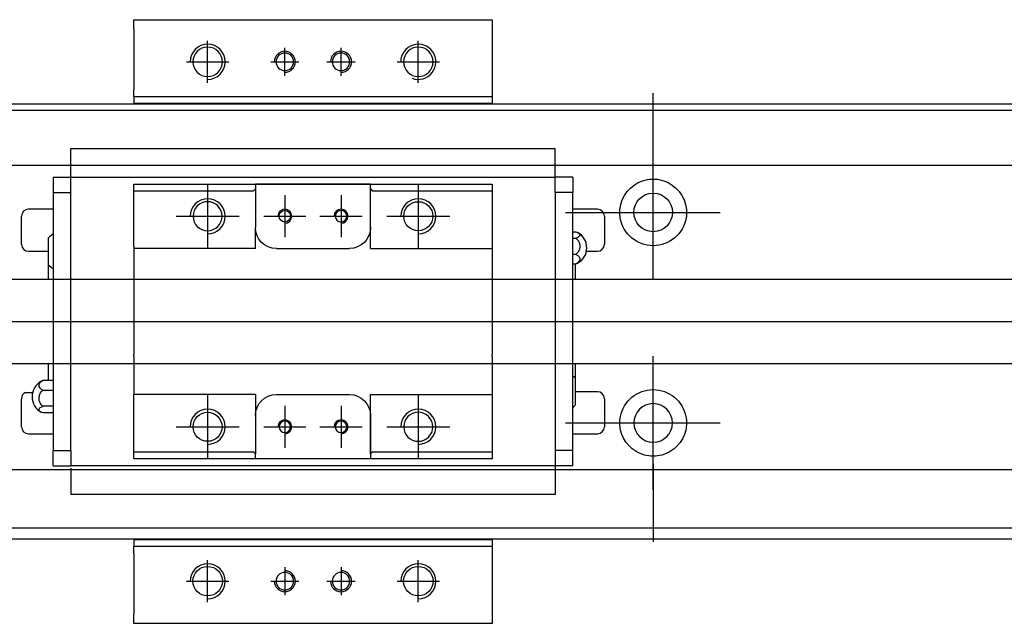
# Model space of a CAD drawing. Header units: millimetres. Extents: x -257 to 3135, y -1556 to 860.
# Tile 217 of 256: x 28 to 169, y -636 to -550. Entities that reach past the tile are written whole.
import ezdxf
from ezdxf.lldxf.tags import DXFTag

# ---------------------------------------------------------------- set-up
doc = ezdxf.new("R2010")
doc.units = ezdxf.units.MM
doc.layers.get('0').update_dxf_attribs({"linetype": 'CONTINUOUS'})
tags = doc.linetypes.add('DASHED', pattern=[25.72, 12.86, -12.86]).pattern_tags.tags
tags[6:7] = [DXFTag(74, 4), DXFTag(75, 0), DXFTag(340, '0'), DXFTag(46, 0.0), DXFTag(50, 0.0), DXFTag(44, 0.0), DXFTag(45, 0.0)]
tags[4:5] = [DXFTag(74, 4), DXFTag(75, 0), DXFTag(340, '0'), DXFTag(46, 0.0), DXFTag(50, 0.0), DXFTag(44, 0.0), DXFTag(45, 0.0)]

msp = doc.modelspace()

# ---------------------------------------------------------------- linework, layer by layer
at = {"linetype": 'Continuous'}
for p, q in [((44.63, -551.44), (44.63, -550.15)), ((44.63, -550.15), (95.63, -550.15)), ((95.63, -550.15), (95.63, -551.44)), ((44.63, -551.44), (44.63, -560.15)), ((95.63, -551.44), (95.63, -560.15)), ((44.63, -561.15), (44.63, -560.15)), ((95.63, -560.15), (95.63, -561.15)), ((-45.42, -562.15), (80.83, -562.15)), ((95.63, -561.15), (44.63, -561.15)), ((44.63, -561.15), (44.63, -562.15)), ((80.83, -562.15), (279.58, -562.15)), ((95.63, -561.15), (95.63, -562.15)), ((64.93, -624.15), (-45.42, -624.15)), ((44.63, -624.15), (44.63, -625.15)), ((44.63, -626.15), (44.63, -625.15)), ((44.63, -625.15), (95.63, -625.15)), ((279.58, -624.15), (64.93, -624.15)), ((95.63, -624.15), (95.63, -625.15)), ((95.63, -625.15), (95.63, -626.15)), ((44.63, -626.15), (44.63, -634.85)), ((95.63, -626.15), (95.63, -634.85)), ((44.63, -636.15), (44.63, -634.85)), ((95.63, -634.85), (95.63, -636.15)), ((95.63, -636.15), (44.63, -636.15))]:
    msp.add_line(p, q, dxfattribs=at)
for p, q in [((55.13, -559.15), (55.13, -553.15)), ((85.13, -559.15), (85.13, -553.15)), ((66.13, -558.15), (66.13, -554.15)), ((74.13, -558.15), (74.13, -554.15)), ((52.13, -556.15), (58.13, -556.15)), ((64.13, -556.15), (68.13, -556.15)), ((72.13, -556.15), (76.13, -556.15)), ((82.13, -556.15), (88.13, -556.15)), ((118.58, -571.77), (118.58, -560.64)), ((118.58, -587.12), (118.58, -568.07)), ((106.08, -577.6), (128.11, -577.6)), ((-95.42, -593.15), (72.88, -593.15)), ((72.88, -593.15), (280.28, -593.15)), ((118.58, -617.12), (118.58, -598.07)), ((29.22, -603.24), (30.22, -603.24)), ((106.08, -607.6), (128.11, -607.6)), ((118.58, -613.43), (118.58, -624.55)), ((55.13, -633.15), (55.13, -627.15)), ((66.13, -628.15), (66.13, -632.15)), ((74.13, -628.15), (74.13, -632.15)), ((85.13, -633.15), (85.13, -627.15)), ((52.13, -630.15), (58.13, -630.15)), ((64.13, -630.15), (68.13, -630.15)), ((72.13, -630.15), (76.13, -630.15)), ((82.13, -630.15), (88.13, -630.15))]:
    msp.add_line(p, q)
at = {"linetype": 'DASHED'}
for p, q in [((95.63, -562.1), (44.63, -562.1)), ((44.63, -624.19), (95.63, -624.19))]:
    msp.add_line(p, q, dxfattribs=at)
at = {"linetype": 'DASHED', "ltscale": 0.3}
for p, q in [((80.58, -563.1), (-31.42, -563.1)), ((268.58, -563.1), (80.58, -563.1)), ((268.58, -570.93), (-31.42, -570.93)), ((268.58, -587.15), (-28.12, -587.15)), ((-28.12, -599.15), (268.58, -599.15)), ((268.58, -614.27), (-31.42, -614.27)), ((268.58, -622.6), (-31.42, -622.6))]:
    msp.add_line(p, q, dxfattribs=at)
at = {"linetype": 'DASHED', "ltscale": 0.5}
for p, q in [((35.63, -568.54), (35.63, -568.49)), ((35.63, -568.67), (35.63, -568.54)), ((104.63, -568.54), (35.63, -568.54)), ((35.63, -572.24), (35.63, -568.67)), ((104.63, -568.54), (104.63, -568.49)), ((104.63, -568.67), (104.63, -568.54)), ((104.63, -572.24), (104.63, -568.67)), ((33.13, -572.57), (33.13, -574.77)), ((33.13, -572.57), (35.63, -572.57)), ((35.63, -572.57), (35.63, -572.24)), ((35.63, -573.57), (35.63, -572.57)), ((35.63, -572.57), (104.63, -572.57)), ((35.63, -572.67), (35.63, -572.67)), ((104.63, -572.57), (104.63, -572.24)), ((107.13, -572.57), (104.63, -572.57)), ((104.63, -573.57), (104.63, -572.57)), ((104.63, -572.67), (104.63, -572.67)), ((107.13, -572.57), (107.13, -574.77)), ((33.13, -574.77), (35.63, -574.77)), ((33.13, -574.77), (33.13, -611.52)), ((35.63, -574.77), (35.63, -573.57)), ((35.63, -575.25), (35.63, -574.77)), ((35.63, -575.25), (35.63, -574.82)), ((44.63, -574.57), (44.63, -573.57)), ((44.63, -582.45), (44.63, -574.57)), ((61.63, -574.57), (44.63, -574.57)), ((55.13, -573.65), (55.13, -582.65)), ((61.63, -574.57), (61.93, -574.27)), ((61.93, -573.57), (61.93, -574.27)), ((78.33, -573.57), (61.93, -573.57)), ((61.93, -574.27), (61.93, -579.75)), ((62.02, -573.57), (78.24, -573.57)), ((78.33, -574.27), (78.33, -573.57)), ((78.33, -574.27), (78.63, -574.57)), ((78.33, -582.75), (78.33, -574.27)), ((78.33, -579.75), (78.33, -574.27)), ((95.63, -574.57), (78.63, -574.57)), ((85.13, -573.65), (85.13, -582.65)), ((95.63, -573.57), (95.63, -574.57)), ((95.63, -574.57), (95.63, -582.45)), ((104.63, -574.77), (104.63, -573.57)), ((107.13, -574.77), (104.63, -574.77)), ((104.63, -574.77), (104.63, -575.25)), ((104.63, -574.82), (104.63, -575.25)), ((107.13, -611.52), (107.13, -574.77)), ((35.63, -611.04), (35.63, -575.25)), ((66.13, -575.15), (66.13, -581.15)), ((74.13, -575.15), (74.13, -581.15)), ((104.63, -575.25), (104.63, -611.04)), ((33.13, -577.15), (29.63, -577.15)), ((110.63, -577.15), (107.13, -577.15)), ((28.63, -582.15), (28.63, -578.15)), ((50.63, -578.15), (59.63, -578.15)), ((63.13, -578.15), (69.13, -578.15)), ((71.13, -578.15), (77.13, -578.15)), ((80.63, -578.15), (89.63, -578.15)), ((111.63, -578.15), (111.63, -582.15)), ((61.93, -582.75), (61.93, -579.75)), ((107.13, -580.35), (107.59, -580.35)), ((32.48, -585.07), (32.48, -581.22)), ((107.13, -581.29), (107.59, -581.29)), ((29.63, -583.15), (32.48, -583.15)), ((44.63, -582.45), (44.63, -588.15)), ((64.93, -582.75), (75.33, -582.75)), ((78.33, -582.75), (95.63, -582.75)), ((95.63, -582.45), (95.63, -588.15)), ((109.08, -583.15), (110.63, -583.15)), ((107.59, -583.59), (107.13, -583.59)), ((32.48, -587.15), (32.48, -585.07)), ((107.13, -584.94), (107.59, -584.94)), ((107.48, -584.94), (107.48, -587.15)), ((44.63, -588.15), (44.63, -588.45)), ((44.63, -588.45), (44.63, -597.85)), ((95.63, -588.15), (95.63, -588.45)), ((95.63, -588.45), (95.63, -597.85)), ((44.63, -598.15), (44.63, -597.85)), ((44.63, -598.15), (44.63, -603.55)), ((95.63, -598.15), (95.63, -597.85)), ((95.63, -598.15), (95.63, -603.55)), ((32.48, -601.57), (32.48, -599.15)), ((107.48, -599.15), (107.48, -601.23)), ((107.48, -601.23), (107.48, -605.08)), ((33.13, -601.57), (31.68, -601.57)), ((28.63, -608.15), (28.63, -604.15)), ((31.68, -602.93), (33.13, -602.93)), ((44.63, -603.85), (44.63, -603.55)), ((61.93, -603.55), (44.63, -603.55)), ((44.63, -611.72), (44.63, -603.85)), ((55.13, -603.65), (55.13, -612.65)), ((61.93, -603.55), (61.93, -606.55)), ((64.93, -603.55), (75.33, -603.55)), ((78.33, -612.02), (78.33, -603.55)), ((85.13, -603.65), (85.13, -612.65)), ((95.63, -603.55), (95.63, -611.72)), ((110.63, -603.15), (107.48, -603.15)), ((111.63, -604.15), (111.63, -608.15)), ((33.13, -605.23), (31.68, -605.23)), ((66.13, -605.15), (66.13, -611.15)), ((74.13, -605.15), (74.13, -611.15)), ((33.13, -606.17), (31.68, -606.17)), ((61.93, -606.55), (61.93, -612.02)), ((78.33, -606.55), (78.33, -612.02)), ((50.63, -608.15), (59.63, -608.15)), ((63.13, -608.15), (69.13, -608.15)), ((71.13, -608.15), (77.13, -608.15)), ((80.63, -608.15), (89.63, -608.15)), ((29.63, -609.15), (33.13, -609.15)), ((107.13, -609.15), (110.63, -609.15)), ((35.63, -611.48), (35.63, -611.04)), ((35.63, -611.52), (35.63, -611.04)), ((104.63, -611.04), (104.63, -611.52)), ((104.63, -611.04), (104.63, -611.48)), ((33.13, -611.52), (35.63, -611.52)), ((33.13, -613.72), (33.13, -611.52)), ((35.63, -611.52), (35.63, -612.72)), ((35.63, -612.72), (35.63, -613.72)), ((44.63, -611.72), (61.63, -611.72)), ((44.63, -612.72), (44.63, -611.72)), ((61.93, -612.02), (61.63, -611.72)), ((61.93, -612.72), (61.93, -612.02)), ((78.33, -612.72), (61.93, -612.72)), ((78.24, -612.72), (62.02, -612.72)), ((78.63, -611.72), (78.33, -612.02)), ((78.33, -612.02), (78.33, -612.72)), ((78.63, -611.72), (95.63, -611.72)), ((95.63, -611.72), (95.63, -612.72)), ((104.63, -611.52), (104.63, -612.72)), ((107.13, -611.52), (104.63, -611.52)), ((104.63, -612.72), (104.63, -613.72)), ((107.13, -613.72), (107.13, -611.52)), ((33.13, -613.72), (35.63, -613.72)), ((104.63, -613.72), (35.63, -613.72)), ((35.63, -614.05), (35.63, -617.63)), ((104.63, -613.62), (104.63, -613.62)), ((104.63, -613.72), (104.63, -614.05)), ((107.13, -613.72), (104.63, -613.72)), ((104.63, -614.05), (104.63, -617.63)), ((35.63, -614.27), (32.59, -614.27)), ((35.63, -614.27), (32.59, -614.27)), ((35.63, -617.63), (35.63, -617.76)), ((35.63, -617.76), (35.63, -617.8)), ((35.63, -617.76), (104.63, -617.76)), ((104.63, -617.63), (104.63, -617.76)), ((104.63, -617.76), (104.63, -617.8))]:
    msp.add_line(p, q, dxfattribs=at)
at = {"linetype": 'Continuous', "extrusion": (0, 0, -1)}
for centre, radius in [((-55.13, -556.15), 2.1), ((-85.13, -556.15), 2.1), ((-118.58, -607.6), 2.75)]:
    msp.add_circle(centre, radius, dxfattribs=at)
at = {"linetype": 'DASHED', "ltscale": 0.15, "extrusion": (0, 0, -1)}
for centre in [(-66.13, -556.15), (-74.13, -556.15), (-66.13, -630.15), (-74.13, -630.15)]:
    msp.add_circle(centre, 1.25, dxfattribs=at)
at = {"linetype": 'Continuous'}
for centre, radius in [((118.58, -577.6), 2.75), ((55.13, -630.15), 2.1), ((85.13, -630.15), 2.1)]:
    msp.add_circle(centre, radius, dxfattribs=at)
at = {"linetype": 'DASHED', "ltscale": 0.5, "extrusion": (0, 0, -1)}
for centre, radius in [((-55.13, -578.15), 2.07), ((-74.13, -578.15), 0.825), ((-85.13, -608.15), 2.07), ((-66.13, -608.15), 0.825), ((-74.13, -608.15), 0.825)]:
    msp.add_circle(centre, radius, dxfattribs=at)
at = {"linetype": 'DASHED', "ltscale": 0.5}
for centre, radius in [((85.13, -578.15), 2.07), ((66.13, -578.15), 0.825), ((55.13, -608.15), 2.07)]:
    msp.add_circle(centre, radius, dxfattribs=at)
for centre, start in [((55.13, -556.15), 270), ((85.13, -556.15), 249.2801), ((55.13, -630.15), 270), ((85.13, -630.15), 270)]:
    msp.add_arc(centre, 2.5, start, 180)
at = {"linetype": 'DASHED', "ltscale": 0.15}
for centre, start, end in [((66.13, -556.15), 270, 180), ((74.13, -556.15), 270, 180), ((66.13, -630.15), 180, 90), ((74.13, -630.15), 180, 90)]:
    msp.add_arc(centre, 1.5, start, end, dxfattribs=at)
at = {"linetype": 'Continuous', "extrusion": (0, 0, -1)}
for centre, start, end in [((-118.58, -577.6), 13.6191, 80.1049), ((-118.58, -577.6), 99.8951, 166.3809), ((-118.58, -577.6), 189.6765, 350.3235), ((-118.58, -607.6), 10.8558, 169.1442), ((-118.58, -607.6), 285.2319, 347.572), ((-118.58, -607.6), 192.428, 254.7681)]:
    msp.add_arc(centre, 4.75, start, end, dxfattribs=at)
at = {"linetype": 'DASHED', "ltscale": 0.5}
for centre, radius, start, end in [((55.13, -578.15), 2.5, 270, 180), ((85.13, -578.15), 2.5, 270, 180), ((29.63, -578.15), 1, 90, 180), ((66.13, -578.15), 1, 270, 180), ((74.13, -578.15), 1, 270, 180), ((110.63, -578.15), 1, 0, 90), ((106.63, -582.65), 2.5, 0, 61.7734), ((34.62, -583.1), 2.85, 121.5132, 138.6569), ((29.63, -582.15), 1, 180, 270), ((106.63, -582.65), 2.5, 298.2701, 0), ((110.63, -582.15), 1, 270, 0), ((34.62, -583.18), 2.85, 221.3431, 238.4868), ((105.34, -603.11), 2.85, 41.3431, 51.1006), ((32.63, -603.87), 2.5, 118.2701, 180), ((29.63, -604.15), 1, 114.7486, 180), ((32.63, -603.87), 2.5, 180, 241.7734), ((110.63, -604.15), 1, 0, 90), ((55.13, -608.15), 2.5, 270, 180), ((85.13, -608.15), 2.5, 270, 180), ((105.34, -603.2), 2.85, 308.8994, 318.6569), ((29.63, -608.15), 1, 180, 270), ((66.13, -608.15), 1, 270, 180), ((74.13, -608.15), 1, 270, 180), ((110.63, -608.15), 1, 270, 0)]:
    msp.add_arc(centre, radius, start, end, dxfattribs=at)
at = {"linetype": 'DASHED', "ltscale": 0.5, "extrusion": (0, 0, -1)}
for centre, start, end in [((-64.93, -579.75), 270, 359.96), ((-75.33, -579.75), 180, 270), ((-64.93, -606.55), 360, 90), ((-75.33, -606.55), 90, 180)]:
    msp.add_arc(centre, 3, start, end, dxfattribs=at)
at = {"linetype": 'Continuous'}
for points, knots in [([(117.77, -572.92), (118.18, -572.85), (118.61, -572.83), (119.15, -572.88), (119.28, -572.9), (119.4, -572.92)], [0, 0, 0, 0, 0.772987, 0.772987, 1, 1, 1, 1]), ([(119.83, -612.18), (119.43, -612.29), (119, -612.35), (118.16, -612.35), (117.74, -612.29), (117.33, -612.18)], [0, 0, 0, 0, 0.500461, 0.500461, 1, 1, 1, 1])]:
    msp.add_open_spline(points, degree=3, knots=knots, dxfattribs=at)
at = {"linetype": 'DASHED', "ltscale": 0.5}
for points, degree in [([(44.63, -573.57), (61.93, -573.57)], 1), ([(78.33, -573.57), (95.63, -573.57)], 1), ([(61.93, -582.75), (44.63, -582.75)], 1), ([(107.59, -584.94), (107.68, -584.92), (107.76, -584.88), (107.83, -584.84)], 3), ([(31.68, -601.57), (31.59, -601.6), (31.51, -601.64), (31.44, -601.67)], 3), ([(78.33, -603.55), (95.63, -603.55)], 1), ([(61.93, -612.72), (44.63, -612.72)], 1), ([(95.63, -612.72), (78.33, -612.72)], 1)]:
    msp.add_open_spline(points, degree=degree, dxfattribs=at)
at = {"linetype": 'Continuous'}
for points in [[(113.9, -578.4), (113.79, -577.74), (113.82, -577.07), (113.97, -576.48)], [(123.2, -576.48), (123.34, -577.07), (123.38, -577.74), (123.27, -578.4)], [(113.94, -608.62), (113.81, -608.02), (113.79, -607.35), (113.92, -606.7)], [(123.25, -606.7), (123.37, -607.36), (123.35, -608.02), (123.22, -608.62)]]:
    msp.add_open_spline(points, degree=3, dxfattribs=at)
at = {"linetype": 'DASHED', "ltscale": 0.5}
msp.add_rational_spline([(61.93, -579.75), (61.93, -579.75), (61.93, -579.75)], [0.500000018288, 0.499999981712, 0.500000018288], degree=2, dxfattribs=at)
for points in [[(107.59, -580.35), (107.72, -580.39), (107.83, -580.45), (108.01, -580.56), (108.07, -580.63), (108.14, -580.76), (108.14, -580.84), (108.1, -580.97), (108.05, -581.04), (107.89, -581.16), (107.79, -581.22), (107.65, -581.27), (107.62, -581.28), (107.59, -581.29)], [(107.59, -581.29), (107.72, -581.4), (107.83, -581.53), (108.01, -581.82), (108.07, -581.98), (108.14, -582.3), (108.14, -582.47), (108.1, -582.81), (108.05, -582.97), (107.89, -583.27), (107.79, -583.41), (107.65, -583.54), (107.62, -583.57), (107.59, -583.59)], [(107.59, -583.59), (107.72, -583.65), (107.83, -583.73), (108.01, -583.9), (108.07, -583.99), (108.14, -584.19), (108.14, -584.29), (108.1, -584.48), (108.05, -584.58), (107.89, -584.75), (107.79, -584.84), (107.65, -584.92), (107.62, -584.93), (107.59, -584.94)], [(31.68, -602.93), (31.55, -602.87), (31.44, -602.79), (31.26, -602.62), (31.2, -602.53), (31.13, -602.33), (31.13, -602.23), (31.17, -602.04), (31.22, -601.94), (31.37, -601.77), (31.48, -601.68), (31.62, -601.6), (31.65, -601.59), (31.68, -601.57)], [(31.68, -605.23), (31.55, -605.12), (31.44, -604.99), (31.26, -604.7), (31.2, -604.54), (31.13, -604.22), (31.13, -604.04), (31.17, -603.71), (31.22, -603.55), (31.37, -603.25), (31.48, -603.11), (31.62, -602.97), (31.65, -602.95), (31.68, -602.93)], [(31.68, -606.17), (31.55, -606.13), (31.44, -606.07), (31.26, -605.95), (31.2, -605.89), (31.13, -605.75), (31.13, -605.68), (31.17, -605.55), (31.22, -605.48), (31.37, -605.36), (31.48, -605.3), (31.62, -605.25), (31.65, -605.24), (31.68, -605.23)]]:
    msp.add_open_spline(points, degree=3, knots=[0, 0, 0, 0, 0.192078, 0.192078, 0.384156, 0.384156, 0.576234, 0.576234, 0.768312, 0.768312, 0.960389, 0.960389, 1, 1, 1, 1], dxfattribs=at)

doc.saveas('drawing.dxf')
